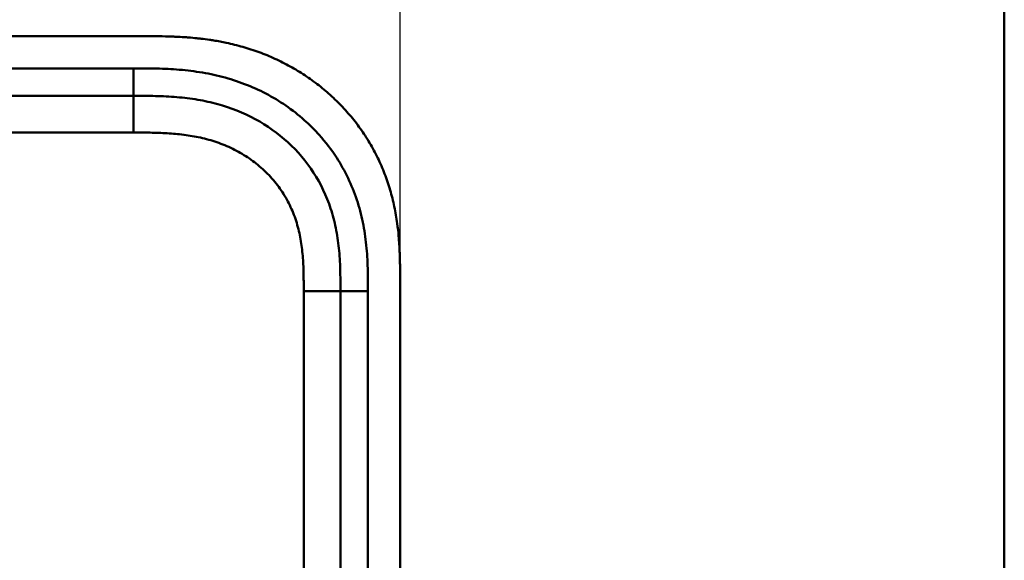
# Model space of a CAD drawing. Header units: millimetres. Extents: x 20 to 833, y 20 to 574.
# Tile 22 of 23: x 713 to 820, y 453 to 512. Entities that reach past the tile are written whole.
import ezdxf

# ---------------------------------------------------------------- set-up
doc = ezdxf.new("R2010")
doc.units = ezdxf.units.MM
doc.header["$LTSCALE"] = 2
for name, color, linetype, lineweight in [('Bemaßungen(DIN)', 7, 'Continuous', 25), ('Sichtbare Kanten(DIN)', 7, 'Continuous', 50), ('Sichtbare tangentiale Kanten(DIN)', 7, 'Continuous', 50), ('Skizziergeometrie(DIN)', 7, 'Continuous', 50)]:
    doc.layers.add(name, color=color, linetype=linetype, lineweight=lineweight)
doc.styles.add('STANDARD-DIN~0', font='arial.ttf')
doc.dimstyles.new('CAD-LAN', dxfattribs={"dimscale": 2, "dimtxt": 3.5, "dimasz": 2.5, "dimexe": 3.175, "dimexo": 0, "dimgap": 0.8, "dimtad": 1, "dimrnd": 1e-08, "dimtxsty": 'STANDARD-DIN~0', "dimcen": 0.09, "dimdle": 10, "dimclrd": 250, "dimclre": 250, "dimclrt": 250, "dimadec": 0, "dimazin": 2, "dimtfac": 1, "dimtmove": 0, "dimatfit": 3, "dimfxl": 1, "dimtolj": 1, "dimtzin": 0, "dimlwd": 25, "dimlwe": 25, "dimarcsym": 0})

# ---------------------------------------------------------------- blocks, each defined once
blk = doc.blocks.new('Ränder Standardrahmen')
at = {"layer": 'Skizziergeometrie(DIN)', "flags": 128}
blk.add_lwpolyline([(10, 10), (10, 287), (410, 287), (410, 10), (10, 10)], dxfattribs=at)
blk = doc.blocks.new('*D22')
at = {"layer": 'Bemaßungen(DIN)', "color": 250, "linetype": 'Continuous', "lineweight": 25, "true_color": 0x3f3f3f, "transparency": 16777216}
for p, q in [((540.19, 483.18), (540.19, 542.58)), ((754.19, 483.18), (754.19, 542.58)), ((545.19, 536.23), (749.19, 536.23))]:
    blk.add_line(p, q, dxfattribs=at)
at = {"layer": 'Bemaßungen(DIN)', "color": 250, "linetype": 'Continuous', "true_color": 0x3f3f3f, "transparency": 16777216}
for points in [[(545.19, 537.06), (545.19, 535.4), (540.19, 536.23)], [(749.19, 537.06), (749.19, 535.4), (754.19, 536.23)]]:
    blk.add_solid(points, dxfattribs=at)
at = {"layer": 'Defpoints', "color": 0, "linetype": 'Continuous', "transparency": 16777216}
for p in [(754.19, 536.23), (540.19, 483.18), (754.19, 483.18)]:
    blk.add_point(p, dxfattribs=at)
at = {"layer": 'Bemaßungen(DIN)', "color": 250, "linetype": 'Continuous', "lineweight": 25, "true_color": 0x3f3f3f, "transparency": 16777216, "insert": (639.42, 544.86), "char_height": 7, "attachment_point": 1, "style": 'STANDARD-DIN~0'}
blk.add_mtext('\\A1;214', dxfattribs=at)

msp = doc.modelspace()

# ---------------------------------------------------------------- linework, layer by layer
at = {"layer": 'Sichtbare Kanten(DIN)'}
for p, q in [((726.155, 509.961), (567.672, 509.961)), ((580.232, 503.461), (725.155, 503.461)), ((754.193, 291.745), (754.193, 483.176)), ((747.693, 482.177), (747.693, 292.745))]:
    msp.add_line(p, q, dxfattribs=at)
for points, knots in [([(754.193, 483.176), (754.193, 483.475), (754.193, 484.074), (754.188, 484.827), (754.175, 485.584), (754.158, 486.192), (754.124, 486.955), (754.086, 487.567), (754.01, 488.486), (753.909, 489.405), (753.697, 490.783), (753.443, 492), (753.035, 493.503), (752.635, 494.687), (752.044, 496.13), (751.498, 497.255), (750.727, 498.613), (750.043, 499.658), (749.109, 500.908), (748.3, 501.859), (747.22, 502.983), (746.302, 503.827), (745.095, 504.811), (744.083, 505.539), (742.768, 506.372), (741.679, 506.975), (740.278, 507.648), (739.128, 508.121), (737.66, 508.63), (736.468, 508.971), (735.111, 509.284), (734.199, 509.454), (733.284, 509.595), (732.674, 509.675), (731.91, 509.759), (731.3, 509.813), (730.537, 509.867), (729.927, 509.9), (729.014, 509.935), (727.803, 509.96), (726.752, 509.961), (726.155, 509.961)], [0.00000945, 0.00000945, 0.00000945, 0.00000945, 0.02084254, 0.04167563, 0.05209218, 0.07292527, 0.08334182, 0.10417491, 0.11459146, 0.14584109, 0.16667419, 0.20834037, 0.22917346, 0.27083965, 0.29167274, 0.33333892, 0.35417201, 0.3958382, 0.41667129, 0.45833747, 0.47917057, 0.52083675, 0.54166984, 0.58333603, 0.60416912, 0.6458353, 0.66666839, 0.70833458, 0.72916767, 0.77083385, 0.79166695, 0.82291658, 0.83333313, 0.85416622, 0.86458277, 0.88541586, 0.89583241, 0.9166655, 0.92708204, 0.95833168, 0.99999787, 0.99999787, 0.99999787, 0.99999787]), ([(725.155, 503.461), (725.952, 503.461), (726.751, 503.46), (727.547, 503.442), (728.329, 503.424), (729.109, 503.389), (729.882, 503.324), (730.644, 503.261), (731.399, 503.169), (732.146, 503.042), (732.885, 502.917), (733.614, 502.758), (734.333, 502.56), (735.754, 502.169), (737.131, 501.624), (738.421, 500.925), (739.704, 500.229), (740.901, 499.38), (741.969, 498.4), (743.043, 497.415), (743.986, 496.298), (744.765, 495.092), (745.556, 493.867), (746.178, 492.552), (746.629, 491.188), (746.86, 490.493), (747.046, 489.785), (747.193, 489.068), (747.343, 488.338), (747.452, 487.598), (747.528, 486.852), (747.606, 486.089), (747.649, 485.32), (747.67, 484.549), (747.693, 483.758), (747.693, 482.965), (747.693, 482.177)], [-3.5878944, -3.5878944, -3.5878944, -3.5878944, -3.3572287, -3.3572287, -3.3572287, -3.1306176, -3.1306176, -3.1306176, -2.9072135, -2.9072135, -2.9072135, -2.6862733, -2.6862733, -2.6862733, -2.2491592, -2.2491592, -2.2491592, -1.8144231, -1.8144231, -1.8144231, -1.3774736, -1.3774736, -1.3774736, -0.9334768, -0.9334768, -0.9334768, -0.7071202, -0.7071202, -0.7071202, -0.4767742, -0.4767742, -0.4767742, -0.2414597, -0.2414597, -0.2414597, 0, 0, 0, 0])]:
    msp.add_open_spline(points, degree=3, knots=knots, dxfattribs=at)
at = {"layer": 'Sichtbare tangentiale Kanten(DIN)'}
for p, q in [((725.155, 503.461), (725.155, 506.461)), ((725.156, 499.461), (725.156, 503.461)), ((725.156, 499.461), (690.268, 499.461)), ((743.693, 292.745), (743.693, 482.177)), ((743.693, 482.176), (747.693, 482.176)), ((747.693, 482.177), (750.693, 482.177))]:
    msp.add_line(p, q, dxfattribs=at)
for points in [[(725.155, 506.461), (676.847, 506.461), (628.54, 506.461), (580.232, 506.46)], [(750.693, 292.745), (750.693, 355.889), (750.693, 419.033), (750.693, 482.177)]]:
    msp.add_open_spline(points, degree=3, dxfattribs=at)
for points, knots in [([(745.381, 499.211), (744.941, 499.702), (744.477, 500.171), (743.997, 500.611), (742.751, 501.754), (741.338, 502.756), (739.851, 503.562), (738.378, 504.361), (736.782, 504.996), (735.149, 505.447), (735.142, 505.449), (735.136, 505.451), (735.13, 505.453), (734.319, 505.676), (733.498, 505.855), (732.671, 505.996), (732.664, 505.997), (732.656, 505.999), (732.648, 506), (731.825, 506.14), (730.996, 506.241), (730.175, 506.31), (730.16, 506.311), (730.146, 506.313), (730.131, 506.314), (729.323, 506.381), (728.527, 506.42), (727.659, 506.44), (727.645, 506.441), (727.631, 506.441), (727.616, 506.441), (726.769, 506.461), (725.962, 506.461), (725.155, 506.461)], [62.3330097, 62.3330097, 62.3330097, 62.3330097, 62.5305174, 62.5305174, 62.5305174, 63.0434936, 63.0434936, 63.0434936, 63.5522372, 63.5522372, 63.5522372, 63.5542072, 63.5542072, 63.5542072, 63.806635, 63.806635, 63.806635, 63.8090669, 63.8090669, 63.8090669, 64.0604029, 64.0604029, 64.0604029, 64.0649103, 64.0649103, 64.0649103, 64.312256, 64.312256, 64.312256, 64.3163273, 64.3163273, 64.3163273, 64.5584117, 64.5584117, 64.5584117, 64.5584117]), ([(743.693, 482.177), (743.693, 482.412), (743.693, 482.647), (743.693, 482.882), (743.693, 483.026), (743.692, 483.17), (743.691, 483.314), (743.69, 483.385), (743.69, 483.457), (743.689, 483.529), (743.687, 483.673), (743.685, 483.817), (743.683, 483.96), (743.681, 484.037), (743.68, 484.113), (743.678, 484.189), (743.677, 484.265), (743.675, 484.341), (743.672, 484.417), (743.668, 484.57), (743.663, 484.722), (743.657, 484.88), (743.644, 485.188), (743.628, 485.482), (743.606, 485.787), (743.605, 485.794), (743.605, 485.802), (743.604, 485.809), (743.559, 486.426), (743.493, 487.015), (743.396, 487.604), (743.395, 487.613), (743.393, 487.622), (743.392, 487.631), (743.294, 488.225), (743.165, 488.812), (742.999, 489.39), (742.998, 489.394), (742.997, 489.398), (742.995, 489.402), (742.826, 489.991), (742.616, 490.574), (742.369, 491.133), (742.12, 491.697), (741.827, 492.251), (741.498, 492.776), (741.167, 493.304), (740.794, 493.812), (740.389, 494.287), (739.984, 494.762), (739.54, 495.213), (739.071, 495.627), (738.603, 496.04), (738.104, 496.421), (737.583, 496.766), (737.064, 497.111), (736.519, 497.421), (735.96, 497.694), (735.401, 497.967), (734.82, 498.205), (734.234, 498.406), (734.23, 498.408), (734.227, 498.409), (734.224, 498.41), (733.644, 498.608), (733.048, 498.774), (732.448, 498.908), (732.443, 498.91), (732.438, 498.911), (732.432, 498.912), (731.843, 499.043), (731.251, 499.144), (730.651, 499.222), (730.641, 499.223), (730.632, 499.224), (730.623, 499.225), (730.03, 499.301), (729.442, 499.353), (728.825, 499.389), (728.817, 499.39), (728.81, 499.39), (728.802, 499.39), (728.497, 499.408), (728.203, 499.421), (727.901, 499.431), (727.592, 499.441), (727.283, 499.448), (726.975, 499.452), (726.367, 499.461), (725.761, 499.461), (725.156, 499.461)], [0, 0, 0, 0, 0.0705873, 0.0705873, 0.0705873, 0.1137179, 0.1137179, 0.1137179, 0.1352831, 0.1352831, 0.1352831, 0.1784136, 0.1784136, 0.1784136, 0.2012726, 0.2012726, 0.2012726, 0.2241316, 0.2241316, 0.2241316, 0.2698495, 0.2698495, 0.2698495, 0.3590927, 0.3590927, 0.3590927, 0.3612854, 0.3612854, 0.3612854, 0.5416288, 0.5416288, 0.5416288, 0.5443466, 0.5443466, 0.5443466, 0.7261398, 0.7261398, 0.7261398, 0.7274618, 0.7274618, 0.7274618, 0.9125406, 0.9125406, 0.9125406, 1.0993955, 1.0993955, 1.0993955, 1.287363, 1.287363, 1.287363, 1.4757635, 1.4757635, 1.4757635, 1.6635531, 1.6635531, 1.6635531, 1.8510157, 1.8510157, 1.8510157, 2.0384148, 2.0384148, 2.0384148, 2.039499, 2.039499, 2.039499, 2.2246161, 2.2246161, 2.2246161, 2.2262652, 2.2262652, 2.2262652, 2.4084074, 2.4084074, 2.4084074, 2.4112205, 2.4112205, 2.4112205, 2.5912707, 2.5912707, 2.5912707, 2.5934316, 2.5934316, 2.5934316, 2.6826872, 2.6826872, 2.6826872, 2.7744645, 2.7744645, 2.7744645, 2.9560325, 2.9560325, 2.9560325, 2.9560325]), ([(750.669, 484.634), (750.643, 485.541), (750.595, 486.346), (750.513, 487.155), (750.511, 487.169), (750.51, 487.183), (750.508, 487.197), (750.423, 488.02), (750.3, 488.851), (750.132, 489.671), (750.13, 489.678), (750.129, 489.685), (750.128, 489.692), (749.958, 490.515), (749.742, 491.334), (749.477, 492.131), (749.476, 492.135), (749.475, 492.138), (749.474, 492.142), (748.941, 493.749), (748.196, 495.311), (747.285, 496.721), (746.724, 497.59), (746.084, 498.428), (745.381, 499.211)], [60.7442414, 60.7442414, 60.7442414, 60.7442414, 60.9926868, 60.9926868, 60.9926868, 60.9969826, 60.9969826, 60.9969826, 61.2495144, 61.2495144, 61.2495144, 61.2516357, 61.2516357, 61.2516357, 61.5053772, 61.5053772, 61.5053772, 61.5065193, 61.5065193, 61.5065193, 62.0178341, 62.0178341, 62.0178341, 62.3330097, 62.3330097, 62.3330097, 62.3330097]), ([(750.693, 482.177), (750.693, 482.296), (750.693, 482.415), (750.693, 482.635), (750.693, 482.735), (750.693, 482.935), (750.692, 483.035), (750.689, 483.634), (750.683, 484.134), (750.669, 484.634)], [60.49845366, 60.49845366, 60.49845366, 60.49845366, 60.53427733, 60.53427733, 60.56427219, 60.56427219, 60.59426706, 60.59426706, 60.74424136, 60.74424136, 60.74424136, 60.74424136])]:
    msp.add_open_spline(points, degree=3, knots=knots, dxfattribs=at)

# ---------------------------------------------------------------- block references
at = {"xscale": 2, "yscale": 2, "zscale": 2}
msp.add_blockref('Ränder Standardrahmen', (0, 0), dxfattribs=at)

# ---------------------------------------------------------------- dimensions: what is measured, and where the dimension line sits
at = {"layer": 'Bemaßungen(DIN)', "color": 250, "linetype": 'Continuous', "lineweight": 25, "true_color": 0x3f3f3f}
dim = msp.add_linear_dim(base=(754.193, 536.23), p1=(540.193, 483.177), p2=(754.193, 483.176), angle=180, dimstyle='CAD-LAN', override={"dimgap": 0.8, "dimdec": 2, "dimtol": 0, "dimlim": 0, "dimtp": 0, "dimtm": 0, "dimtdec": 2, "dimtofl": 0, "dimatfit": 1}, dxfattribs=at)
dim.commit()
dim.dimension.update_dxf_attribs({"geometry": '*D22', "text_midpoint": (647.193, 536.23), "dimtype": 160})

doc.saveas('drawing.dxf')
